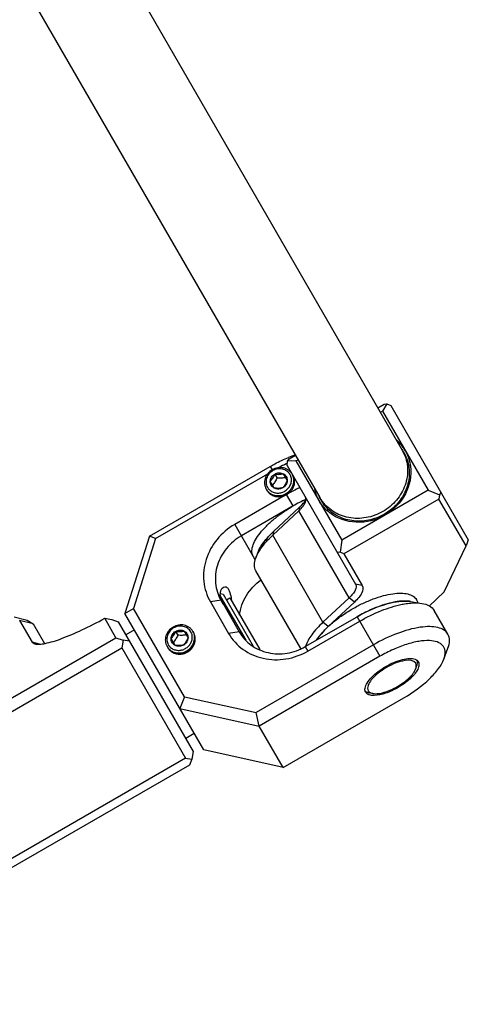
# Model space of a CAD drawing. Header units: millimetres. Extents: x 0 to 12710, y 0 to 5940.
# Tile 29 of 241: x 1767 to 1812, y 404 to 503. Entities that reach past the tile are written whole.
import ezdxf

# ---------------------------------------------------------------- set-up
doc = ezdxf.new("R2010")
doc.units = ezdxf.units.MM
doc.header["$LTSCALE"] = 231.275
for name, color, linetype in [('2ND_ARM_V2_PITCH_ABL559', 7, 'CONTINUOUS'), ('A2200202_ABL592', 7, 'CONTINUOUS'), ('A2300201_ABL590', 7, 'CONTINUOUS'), ('CSHCS-BR-M4-10_203_PBL727', 7, 'CONTINUOUS'), ('FWSRM-D10-V4-E2-T2_5_PBL603', 7, 'CONTINUOUS'), ('M2200201_PBL593', 7, 'CONTINUOUS'), ('M2300101_PBL589', 7, 'CONTINUOUS'), ('M2300201_PBL591', 7, 'CONTINUOUS'), ('M2300301_PBL731', 7, 'CONTINUOUS'), ('M2300602_PBL598', 7, 'CONTINUOUS'), ('SSHH-ST-M3-5_203_PBL587', 7, 'CONTINUOUS'), ('SSHH-ST-M3-5_203_PBL588', 7, 'CONTINUOUS'), ('WFM_0608_06_2_PBL730', 7, 'CONTINUOUS'), ('WFM_0608_06_2_PBL733', 7, 'CONTINUOUS'), ('WFM_0608_06_2_PBL743', 7, 'CONTINUOUS'), ('아래쪽_19_VBL544', 7, 'CONTINUOUS')]:
    doc.layers.add(name, color=color, linetype=linetype)

# ---------------------------------------------------------------- blocks, each defined once
blk = doc.blocks.new('SSHH-ST-M3-5_203_PBL587', base_point=(1782.602, 440.621))
at = {"layer": 'SSHH-ST-M3-5_203_PBL587', "color": 7}
for p, q in [((1783.013, 441.409), (1783.41, 440.722)), ((1782.111, 439.972), (1781.714, 440.659)), ((1782.165, 441.378), (1782.392, 440.985)), ((1783.24, 441.016), (1783.236, 441.016)), ((1783.24, 441.016), (1783.236, 441.016)), ((1783.901, 441.371), (1783.971, 441.25)), ((1781.303, 439.871), (1781.373, 439.75)), ((1781.943, 440.269), (1781.941, 440.266)), ((1781.943, 440.269), (1781.941, 440.266))]:
    blk.add_line(p, q, dxfattribs=at)
for centre, radius, start, end in [((1782.674, 440.496), 1.416, 119.89715, 120.12786), ((1782.738, 440.792), 1.097, 20.15568, 29.98377), ((1782.735, 440.791), 1.1, 18.05985, 20.15279), ((1782.714, 440.785), 1.121, 6.07398, 18.01419), ((1782.386, 440.589), 1.097, 210.0159, 219.78094), ((1782.388, 440.591), 1.1, 219.78387, 221.93842), ((1782.403, 440.606), 1.121, 221.984, 233.9201)]:
    blk.add_arc(centre, radius, start, end, dxfattribs=at)
for points, knots in [([(1781.915, 441.812), (1781.746, 441.714), (1781.445, 441.46), (1781.209, 441.031), (1781.131, 440.661), (1781.129, 440.384), (1781.184, 440.115), (1781.258, 439.949), (1781.303, 439.871)], [0, 0, 0, 0, 0.259291, 0.512871, 0.637139, 0.75941, 0.880125, 1, 1, 1, 1]), ([(1781.963, 441.721), (1781.818, 441.636), (1781.557, 441.416), (1781.354, 441.044), (1781.287, 440.724), (1781.286, 440.484), (1781.333, 440.252), (1781.397, 440.108), (1781.436, 440.04)], [0, 0, 0, 0, 0.259293, 0.512862, 0.637126, 0.759396, 0.880116, 1, 1, 1, 1]), ([(1783.901, 441.371), (1783.856, 441.449), (1783.749, 441.596), (1783.544, 441.778), (1783.303, 441.915), (1782.944, 442.032), (1782.454, 442.043), (1782.083, 441.909), (1781.915, 441.812)], [0, 0, 0, 0, 0.119875, 0.24059, 0.362861, 0.487129, 0.740709, 1, 1, 1, 1]), ([(1783.688, 441.34), (1783.649, 441.408), (1783.556, 441.535), (1783.379, 441.693), (1783.17, 441.812), (1782.86, 441.913), (1782.436, 441.923), (1782.114, 441.807), (1781.968, 441.723)], [0, 0, 0, 0, 0.11988, 0.240598, 0.362869, 0.487134, 0.740708, 1, 1, 1, 1]), ([(1782.165, 441.378), (1782.23, 441.415), (1782.369, 441.475), (1782.592, 441.511), (1782.812, 441.492), (1782.95, 441.442), (1783.013, 441.409)], [0, 0, 0, 0, 0.255737, 0.508789, 0.75715, 1, 1, 1, 1]), ([(1782.165, 441.378), (1782.313, 441.359), (1782.598, 441.337), (1782.882, 441.378), (1783.013, 441.409)], [0, 0, 0, 0, 0.52532, 1, 1, 1, 1]), ([(1783.013, 441.409), (1783.075, 441.376), (1783.19, 441.294), (1783.277, 441.183), (1783.312, 441.123)], [0, 0, 0, 0, 0.503034, 1, 1, 1, 1]), ([(1781.812, 440.257), (1781.777, 440.317), (1781.725, 440.448), (1781.711, 440.589), (1781.714, 440.659)], [0, 0, 0, 0, 0.496966, 1, 1, 1, 1]), ([(1781.714, 440.659), (1781.717, 440.73), (1781.742, 440.875), (1781.836, 441.075), (1781.979, 441.249), (1782.1, 441.34), (1782.165, 441.378)], [0, 0, 0, 0, 0.24285, 0.491211, 0.744263, 1, 1, 1, 1]), ([(1781.714, 440.659), (1781.758, 440.706), (1781.847, 440.807), (1782.011, 441.04), (1782.107, 441.24), (1782.165, 441.378)], [0, 0, 0, 0, 0.22537, 0.474954, 1, 1, 1, 1]), ([(1781.743, 439.7), (1781.84, 439.629), (1782.061, 439.517), (1782.43, 439.453), (1782.809, 439.497), (1783.166, 439.643), (1783.472, 439.88), (1783.699, 440.186), (1783.829, 440.537), (1783.842, 440.785), (1783.829, 440.904)], [0, 0, 0, 0, 0.120827, 0.244749, 0.37153, 0.500001, 0.628473, 0.755252, 0.879173, 1, 1, 1, 1]), ([(1782.392, 440.985), (1782.327, 440.855), (1782.193, 440.607), (1782.028, 440.377), (1781.943, 440.269)], [0, 0, 0, 0, 0.514578, 1, 1, 1, 1]), ([(1783.236, 441.016), (1783.101, 440.996), (1782.819, 440.968), (1782.537, 440.976), (1782.392, 440.985)], [0, 0, 0, 0, 0.485424, 1, 1, 1, 1]), ([(1783.41, 440.722), (1783.352, 440.584), (1783.229, 440.326), (1783.051, 440.101), (1782.959, 440.003)], [0, 0, 0, 0, 0.52532, 1, 1, 1, 1]), ([(1783.41, 440.722), (1783.407, 440.65), (1783.381, 440.506), (1783.288, 440.305), (1783.145, 440.131), (1783.024, 440.041), (1782.959, 440.003)], [0, 0, 0, 0, 0.24285, 0.491211, 0.744263, 1, 1, 1, 1]), ([(1783.289, 439.43), (1783.458, 439.528), (1783.759, 439.782), (1783.995, 440.211), (1784.073, 440.581), (1784.075, 440.858), (1784.02, 441.127), (1783.946, 441.293), (1783.901, 441.371)], [0, 0, 0, 0, 0.259291, 0.512871, 0.637139, 0.75941, 0.880125, 1, 1, 1, 1]), ([(1783.312, 441.123), (1783.347, 441.063), (1783.399, 440.932), (1783.413, 440.792), (1783.41, 440.722)], [0, 0, 0, 0, 0.496966, 1, 1, 1, 1]), ([(1781.303, 439.871), (1781.348, 439.793), (1781.455, 439.646), (1781.66, 439.464), (1781.901, 439.327), (1782.26, 439.21), (1782.75, 439.199), (1783.121, 439.333), (1783.289, 439.43)], [0, 0, 0, 0, 0.119875, 0.24059, 0.362861, 0.487129, 0.740709, 1, 1, 1, 1]), ([(1782.111, 439.972), (1782.049, 440.004), (1781.934, 440.086), (1781.847, 440.197), (1781.812, 440.257)], [0, 0, 0, 0, 0.503034, 1, 1, 1, 1]), ([(1782.959, 440.003), (1782.896, 439.988), (1782.764, 439.962), (1782.48, 439.936), (1782.259, 439.953), (1782.111, 439.972)], [0, 0, 0, 0, 0.22537, 0.474954, 1, 1, 1, 1]), ([(1782.959, 440.003), (1782.894, 439.965), (1782.754, 439.906), (1782.532, 439.869), (1782.312, 439.888), (1782.174, 439.938), (1782.111, 439.972)], [0, 0, 0, 0, 0.255737, 0.508789, 0.75715, 1, 1, 1, 1])]:
    blk.add_open_spline(points, degree=3, knots=knots, dxfattribs=at)
blk = doc.blocks.new('SSHH-ST-M3-5_203_PBL588', base_point=(1792.548, 456.394))
at = {"layer": 'SSHH-ST-M3-5_203_PBL588', "color": 7}
for p, q in [((1792.057, 455.745), (1791.66, 456.432)), ((1792.111, 457.151), (1792.338, 456.758)), ((1792.959, 457.182), (1793.356, 456.495)), ((1793.186, 456.79), (1793.182, 456.789)), ((1793.186, 456.79), (1793.182, 456.789)), ((1791.249, 455.644), (1791.309, 455.54)), ((1791.889, 456.043), (1791.887, 456.04)), ((1791.889, 456.042), (1791.887, 456.04))]:
    blk.add_line(p, q, dxfattribs=at)
for centre, radius, start, end in [((1792.62, 456.269), 1.416, 119.95341, 120.12787), ((1792.684, 456.565), 1.097, 20.15568, 29.98377), ((1792.679, 456.564), 1.102, 16.8019, 20.15116), ((1792.669, 456.561), 1.112, 12.16669, 16.79909), ((1792.332, 456.362), 1.097, 210.0159, 219.78094), ((1792.333, 456.363), 1.099, 219.78312, 220.93289), ((1792.35, 456.379), 1.121, 220.99178, 234.95488)]:
    blk.add_arc(centre, radius, start, end, dxfattribs=at)
for points, knots in [([(1791.861, 457.585), (1791.692, 457.487), (1791.391, 457.233), (1791.155, 456.804), (1791.077, 456.434), (1791.075, 456.157), (1791.13, 455.888), (1791.204, 455.722), (1791.249, 455.644)], [0, 0, 0, 0, 0.259291, 0.512871, 0.637139, 0.75941, 0.880125, 1, 1, 1, 1]), ([(1791.909, 457.494), (1791.764, 457.409), (1791.503, 457.189), (1791.3, 456.817), (1791.233, 456.497), (1791.232, 456.257), (1791.279, 456.025), (1791.343, 455.881), (1791.382, 455.813)], [0, 0, 0, 0, 0.259293, 0.512862, 0.637126, 0.759396, 0.880116, 1, 1, 1, 1]), ([(1793.847, 457.144), (1793.802, 457.222), (1793.695, 457.369), (1793.49, 457.551), (1793.249, 457.688), (1792.89, 457.805), (1792.4, 457.816), (1792.029, 457.682), (1791.861, 457.585)], [0, 0, 0, 0, 0.119875, 0.24059, 0.362861, 0.487129, 0.740709, 1, 1, 1, 1]), ([(1793.634, 457.113), (1793.595, 457.181), (1793.502, 457.308), (1793.324, 457.466), (1793.115, 457.585), (1792.805, 457.686), (1792.38, 457.696), (1792.059, 457.58), (1791.913, 457.496)], [0, 0, 0, 0, 0.119877, 0.240593, 0.362863, 0.487131, 0.740709, 1, 1, 1, 1]), ([(1792.111, 457.151), (1792.176, 457.188), (1792.315, 457.248), (1792.537, 457.284), (1792.758, 457.265), (1792.896, 457.215), (1792.959, 457.182)], [0, 0, 0, 0, 0.255737, 0.508789, 0.75715, 1, 1, 1, 1]), ([(1791.758, 456.03), (1791.723, 456.09), (1791.671, 456.221), (1791.657, 456.362), (1791.66, 456.432)], [0, 0, 0, 0, 0.496966, 1, 1, 1, 1]), ([(1791.66, 456.432), (1791.663, 456.503), (1791.688, 456.648), (1791.782, 456.848), (1791.925, 457.022), (1792.046, 457.113), (1792.111, 457.151)], [0, 0, 0, 0, 0.24285, 0.491211, 0.744263, 1, 1, 1, 1]), ([(1791.66, 456.432), (1791.704, 456.479), (1791.793, 456.58), (1791.957, 456.813), (1792.053, 457.013), (1792.111, 457.151)], [0, 0, 0, 0, 0.22537, 0.474954, 1, 1, 1, 1]), ([(1791.706, 455.461), (1791.808, 455.389), (1792.039, 455.278), (1792.424, 455.225), (1792.815, 455.286), (1793.178, 455.455), (1793.479, 455.717), (1793.691, 456.049), (1793.794, 456.42), (1793.782, 456.674), (1793.756, 456.795)], [0, 0, 0, 0, 0.121235, 0.245698, 0.373014, 0.501822, 0.630269, 0.756619, 0.879838, 1, 1, 1, 1]), ([(1792.338, 456.758), (1792.273, 456.628), (1792.139, 456.38), (1791.974, 456.15), (1791.889, 456.042)], [0, 0, 0, 0, 0.514578, 1, 1, 1, 1]), ([(1792.111, 457.151), (1792.259, 457.132), (1792.544, 457.11), (1792.828, 457.151), (1792.959, 457.182)], [0, 0, 0, 0, 0.52532, 1, 1, 1, 1]), ([(1793.182, 456.789), (1793.046, 456.769), (1792.765, 456.741), (1792.483, 456.749), (1792.338, 456.758)], [0, 0, 0, 0, 0.485424, 1, 1, 1, 1]), ([(1793.356, 456.495), (1793.298, 456.357), (1793.175, 456.099), (1792.997, 455.874), (1792.905, 455.776)], [0, 0, 0, 0, 0.52532, 1, 1, 1, 1]), ([(1793.356, 456.495), (1793.353, 456.423), (1793.327, 456.279), (1793.234, 456.078), (1793.091, 455.904), (1792.97, 455.814), (1792.905, 455.776)], [0, 0, 0, 0, 0.24285, 0.491211, 0.744263, 1, 1, 1, 1]), ([(1792.959, 457.182), (1793.021, 457.149), (1793.136, 457.067), (1793.223, 456.956), (1793.258, 456.896)], [0, 0, 0, 0, 0.503034, 1, 1, 1, 1]), ([(1793.235, 455.203), (1793.404, 455.301), (1793.705, 455.555), (1793.941, 455.984), (1794.019, 456.354), (1794.021, 456.631), (1793.966, 456.9), (1793.892, 457.066), (1793.847, 457.144)], [0, 0, 0, 0, 0.259291, 0.512871, 0.637139, 0.75941, 0.880125, 1, 1, 1, 1]), ([(1793.258, 456.896), (1793.293, 456.836), (1793.345, 456.705), (1793.359, 456.565), (1793.356, 456.495)], [0, 0, 0, 0, 0.496966, 1, 1, 1, 1]), ([(1791.249, 455.644), (1791.294, 455.566), (1791.401, 455.419), (1791.606, 455.237), (1791.847, 455.1), (1792.206, 454.983), (1792.696, 454.972), (1793.067, 455.106), (1793.235, 455.203)], [0, 0, 0, 0, 0.119875, 0.24059, 0.362861, 0.487129, 0.740709, 1, 1, 1, 1]), ([(1792.057, 455.745), (1791.995, 455.777), (1791.88, 455.859), (1791.793, 455.97), (1791.758, 456.03)], [0, 0, 0, 0, 0.503034, 1, 1, 1, 1]), ([(1792.905, 455.776), (1792.842, 455.761), (1792.71, 455.735), (1792.426, 455.709), (1792.205, 455.726), (1792.057, 455.745)], [0, 0, 0, 0, 0.22537, 0.474954, 1, 1, 1, 1]), ([(1792.905, 455.776), (1792.84, 455.738), (1792.7, 455.679), (1792.478, 455.642), (1792.258, 455.661), (1792.12, 455.711), (1792.057, 455.745)], [0, 0, 0, 0, 0.255737, 0.508789, 0.75715, 1, 1, 1, 1])]:
    blk.add_open_spline(points, degree=3, knots=knots, dxfattribs=at)
blk = doc.blocks.new('M2300101_PBL589', base_point=(1793.358, 443.397))
at = {"layer": 'M2300101_PBL589', "color": 7}
for p, q in [((1779.538, 450.928), (1791.662, 457.928)), ((1780.155, 450.688), (1791.397, 457.178)), ((1793.295, 455.1), (1788.099, 452.1)), ((1793.954, 453.959), (1788.757, 450.959)), ((1779.538, 450.928), (1777.091, 443.166)), ((1780.155, 450.688), (1777.947, 443.683)), ((1780.155, 450.688), (1779.538, 450.928)), ((1786.719, 444.491), (1788.552, 441.316)), ((1805.721, 444.375), (1806.871, 444.182)), ((1777.091, 443.166), (1777.947, 443.683)), ((1783.067, 434.816), (1777.947, 443.683)), ((1785.653, 444.337), (1787.486, 441.162)), ((1809.464, 441.094), (1808.09, 443.475)), ((1784.99, 429.484), (1777.091, 443.166)), ((1795.173, 439.847), (1800.369, 442.847)), ((1795.431, 439.4), (1800.627, 442.4)), ((1802.002, 440.019), (1790.237, 433.226)), ((1809.059, 438.592), (1809.468, 439.685)), ((1802.66, 438.879), (1790.536, 431.879)), ((1783.067, 434.816), (1782.59, 433.641)), ((1783.067, 434.816), (1790.237, 433.226)), ((1792.936, 427.722), (1805.06, 434.722)), ((1782.59, 433.641), (1790.536, 431.879)), ((1790.536, 431.879), (1790.237, 433.226)), ((1792.936, 427.722), (1790.536, 431.879)), ((1792.936, 427.722), (1784.99, 429.484))]:
    blk.add_line(p, q, dxfattribs=at)
at = {"layer": 'M2300101_PBL589', "color": 2}
for p, q in [((1791.662, 457.928), (1791.862, 457.581)), ((1793.954, 453.959), (1793.295, 455.1)), ((1788.099, 452.1), (1789.957, 448.881)), ((1786.719, 444.491), (1785.653, 444.337)), ((1800.369, 442.847), (1802.66, 438.879)), ((1788.552, 441.316), (1787.486, 441.162)), ((1795.173, 439.847), (1795.431, 439.4))]:
    blk.add_line(p, q, dxfattribs=at)
at = {"layer": 'M2300101_PBL589', "color": 7}
for centre, radius, start, end in [((1800.18, 443.314), 16.396, 114.55999, 114.93831), ((1797.984, 447.62), 12.067, 108.3907, 111.81622), ((1800.44, 442.763), 17.006, 114.95008, 117.73109), ((1801.939, 440.133), 17.283, 115.78807, 120.00858), ((1801.675, 440.673), 16.682, 114.96858, 115.77947), ((1801.33, 441.192), 14.745, 115.0862, 120.01716), ((1801.026, 441.83), 14.039, 114.36725, 115.068), ((1788.743, 445.211), 2.108, 197.108, 199.31835)]:
    blk.add_arc(centre, radius, start, end, dxfattribs=at)
for points, knots in [([(1791.662, 457.928), (1791.812, 458.014), (1792.408, 458.345), (1793.027, 458.635), (1793.499, 458.824)], [0, 0, 0, 0, 0.253664, 1, 1, 1, 1]), ([(1788.099, 452.1), (1787.425, 451.711), (1786.219, 450.693), (1785.097, 448.654), (1784.837, 446.394), (1785.294, 444.959), (1785.653, 444.337)], [0, 0, 0, 0, 0.25999, 0.514217, 0.760121, 1, 1, 1, 1]), ([(1788.757, 450.959), (1788.196, 450.635), (1787.191, 449.787), (1786.256, 448.088), (1786.039, 446.205), (1786.419, 445.009), (1786.719, 444.491)], [0, 0, 0, 0, 0.25999, 0.514217, 0.760121, 1, 1, 1, 1]), ([(1788.581, 443.007), (1788.661, 443.695), (1789.15, 445.067), (1790.15, 446.117), (1790.733, 446.53)], [0, 0, 0, 0, 0.492174, 1, 1, 1, 1]), ([(1786.728, 444.591), (1786.685, 444.729), (1786.598, 445.133), (1786.715, 445.663), (1786.96, 445.804)], [0, 0, 0, 0, 0.338305, 1, 1, 1, 1]), ([(1786.96, 445.804), (1787.036, 445.848), (1787.271, 445.873), (1787.412, 445.691), (1787.469, 445.592)], [0, 0, 0, 0, 0.435168, 1, 1, 1, 1]), ([(1787.469, 445.592), (1787.497, 445.542), (1787.618, 445.283), (1787.679, 445.001), (1787.723, 444.777)], [0, 0, 0, 0, 0.201381, 1, 1, 1, 1]), ([(1786.948, 444.094), (1786.927, 444.129), (1786.853, 444.264), (1786.791, 444.407), (1786.753, 444.514)], [0, 0, 0, 0, 0.263923, 1, 1, 1, 1]), ([(1800.369, 442.847), (1801.114, 443.278), (1802.554, 443.956), (1804.111, 444.358), (1804.834, 444.407)], [0, 0, 0, 0, 0.542827, 1, 1, 1, 1]), ([(1804.834, 444.407), (1804.914, 444.412), (1805.21, 444.426), (1805.508, 444.411), (1805.721, 444.375)], [0, 0, 0, 0, 0.270814, 1, 1, 1, 1]), ([(1800.627, 442.4), (1801.325, 442.803), (1802.702, 443.478), (1804.168, 443.946), (1804.878, 444.088)], [0, 0, 0, 0, 0.526649, 1, 1, 1, 1]), ([(1804.878, 444.088), (1804.953, 444.103), (1805.245, 444.157), (1805.539, 444.196), (1805.757, 444.214)], [0, 0, 0, 0, 0.261307, 1, 1, 1, 1]), ([(1805.757, 444.214), (1805.857, 444.222), (1806.229, 444.243), (1806.604, 444.227), (1806.871, 444.182)], [0, 0, 0, 0, 0.272057, 1, 1, 1, 1]), ([(1806.871, 444.182), (1807.131, 444.139), (1807.606, 444.005), (1807.981, 443.663), (1808.09, 443.475)], [0, 0, 0, 0, 0.548934, 1, 1, 1, 1]), ([(1809.464, 441.094), (1809.371, 441.256), (1809.069, 441.556), (1808.425, 441.799), (1807.611, 441.879), (1806.235, 441.764), (1804.297, 441.198), (1802.778, 440.467), (1802.002, 440.019)], [0, 0, 0, 0, 0.070007, 0.152041, 0.252576, 0.373085, 0.665578, 1, 1, 1, 1]), ([(1787.486, 441.162), (1787.845, 440.541), (1788.86, 439.428), (1790.946, 438.523), (1793.273, 438.475), (1794.757, 439.011), (1795.431, 439.4)], [0, 0, 0, 0, 0.239879, 0.485783, 0.74001, 1, 1, 1, 1]), ([(1788.552, 441.316), (1788.851, 440.798), (1789.697, 439.87), (1791.435, 439.117), (1793.374, 439.077), (1794.612, 439.523), (1795.173, 439.847)], [0, 0, 0, 0, 0.239879, 0.485783, 0.74001, 1, 1, 1, 1]), ([(1809.059, 438.592), (1809.147, 438.826), (1809.231, 439.188), (1809.148, 439.643), (1808.805, 440.265), (1807.729, 440.513), (1806.498, 440.39), (1805.268, 440.083), (1803.964, 439.575), (1803.094, 439.129), (1802.66, 438.879)], [0, 0, 0, 0, 0.092649, 0.131858, 0.169318, 0.349679, 0.481438, 0.638557, 0.814369, 1, 1, 1, 1]), ([(1809.468, 439.685), (1809.56, 439.932), (1809.681, 440.41), (1809.573, 440.906), (1809.464, 441.094)], [0, 0, 0, 0, 0.548934, 1, 1, 1, 1]), ([(1803.25, 437.857), (1803.772, 438.158), (1804.56, 438.508), (1805.576, 438.681), (1806.013, 438.643), (1806.184, 438.577)], [0, 0, 0, 0, 0.585942, 0.821488, 1, 1, 1, 1]), ([(1805.06, 434.722), (1805.986, 435.256), (1807.239, 436.153), (1808.507, 437.547), (1808.933, 438.253), (1809.059, 438.592)], [0, 0, 0, 0, 0.568143, 0.807555, 1, 1, 1, 1]), ([(1801.16, 435.676), (1801.189, 435.858), (1801.374, 436.255), (1802.032, 437.049), (1802.729, 437.555), (1803.25, 437.857)], [0, 0, 0, 0, 0.178512, 0.414058, 1, 1, 1, 1]), ([(1806.438, 437.561), (1806.261, 437.205), (1805.641, 436.519), (1804.906, 435.995), (1804.47, 435.744)], [0, 0, 0, 0, 0.441622, 1, 1, 1, 1]), ([(1806.553, 437.883), (1806.548, 437.857), (1806.52, 437.746), (1806.477, 437.64), (1806.438, 437.561)], [0, 0, 0, 0, 0.231131, 1, 1, 1, 1]), ([(1806.502, 438.325), (1806.545, 438.251), (1806.575, 438.132), (1806.571, 438.015), (1806.568, 437.984)], [0, 0, 0, 0, 0.730095, 1, 1, 1, 1]), ([(1804.47, 435.744), (1804.069, 435.512), (1803.3, 435.154), (1802.463, 434.953), (1802.082, 434.945)], [0, 0, 0, 0, 0.548717, 1, 1, 1, 1]), ([(1801.482, 435.047), (1801.453, 435.06), (1801.35, 435.115), (1801.262, 435.201), (1801.219, 435.275)], [0, 0, 0, 0, 0.269905, 1, 1, 1, 1]), ([(1801.913, 434.949), (1801.882, 434.951), (1801.769, 434.961), (1801.656, 434.983), (1801.577, 435.009)], [0, 0, 0, 0, 0.269756, 1, 1, 1, 1])]:
    blk.add_open_spline(points, degree=3, knots=knots, dxfattribs=at)
at = {"layer": 'M2300101_PBL589', "color": 134}
for points, knots in [([(1793.295, 455.1), (1793.395, 455.157), (1793.586, 455.292), (1793.837, 455.562), (1794.008, 455.861), (1794.102, 456.181), (1794.112, 456.506), (1794.044, 456.776), (1793.973, 456.924), (1793.948, 456.97)], [0, 0, 0, 0, 0.154436, 0.308873, 0.463309, 0.617745, 0.772182, 0.926618, 1, 1, 1, 1]), ([(1791.309, 455.54), (1791.322, 455.522), (1791.348, 455.486), (1791.381, 455.441), (1791.408, 455.405), (1791.424, 455.382), (1791.437, 455.364), (1791.447, 455.35), (1791.456, 455.339), (1791.461, 455.331), (1791.465, 455.327), (1791.467, 455.323), (1791.47, 455.32), (1791.474, 455.317), (1791.482, 455.31), (1791.492, 455.301), (1791.505, 455.289), (1791.522, 455.274), (1791.543, 455.256), (1791.568, 455.233), (1791.593, 455.211), (1791.614, 455.192), (1791.631, 455.177), (1791.644, 455.166), (1791.654, 455.156), (1791.661, 455.15), (1791.666, 455.146), (1791.669, 455.143), (1791.673, 455.141), (1791.677, 455.138), (1791.686, 455.133), (1791.699, 455.126), (1791.713, 455.117), (1791.733, 455.106), (1791.758, 455.092), (1791.788, 455.075), (1791.817, 455.058), (1791.842, 455.044), (1791.862, 455.032), (1791.877, 455.024), (1791.889, 455.017), (1791.898, 455.012), (1791.903, 455.009), (1791.906, 455.006), (1791.911, 455.005), (1791.916, 455.003), (1791.926, 455), (1791.94, 454.996), (1791.957, 454.99), (1791.979, 454.983), (1792.007, 454.973), (1792.041, 454.962), (1792.075, 454.951), (1792.103, 454.942), (1792.125, 454.935), (1792.142, 454.929), (1792.156, 454.924), (1792.166, 454.921), (1792.171, 454.919), (1792.175, 454.918), (1792.18, 454.917), (1792.186, 454.917), (1792.196, 454.915), (1792.211, 454.914), (1792.228, 454.912), (1792.252, 454.909), (1792.281, 454.905), (1792.316, 454.901), (1792.351, 454.896), (1792.38, 454.893), (1792.404, 454.89), (1792.421, 454.888), (1792.436, 454.886), (1792.446, 454.885), (1792.452, 454.884), (1792.456, 454.883), (1792.461, 454.884), (1792.467, 454.884), (1792.477, 454.885), (1792.492, 454.886), (1792.51, 454.887), (1792.534, 454.889), (1792.564, 454.891), (1792.6, 454.893), (1792.636, 454.896), (1792.666, 454.898), (1792.69, 454.899), (1792.707, 454.9), (1792.722, 454.901), (1792.733, 454.902), (1792.739, 454.903), (1792.743, 454.903), (1792.748, 454.904), (1792.754, 454.905), (1792.764, 454.908), (1792.779, 454.912), (1792.796, 454.916), (1792.82, 454.922), (1792.849, 454.93), (1792.884, 454.939), (1792.919, 454.948), (1792.949, 454.955), (1792.972, 454.961), (1792.99, 454.966), (1793.004, 454.97), (1793.015, 454.972), (1793.021, 454.974), (1793.025, 454.975), (1793.029, 454.977), (1793.035, 454.979), (1793.045, 454.984), (1793.059, 454.99), (1793.076, 454.998), (1793.098, 455.009), (1793.126, 455.022), (1793.171, 455.042), (1793.228, 455.068), (1793.273, 455.089), (1793.295, 455.1)], [0, 0, 0, 0, 0.03125, 0.0625, 0.078125, 0.09375, 0.101562, 0.109375, 0.117188, 0.121094, 0.123047, 0.125, 0.126953, 0.128906, 0.132812, 0.140625, 0.148438, 0.15625, 0.171875, 0.1875, 0.203125, 0.21875, 0.226562, 0.234375, 0.242188, 0.246094, 0.248047, 0.25, 0.251953, 0.253906, 0.257812, 0.265625, 0.273438, 0.28125, 0.296875, 0.3125, 0.328125, 0.34375, 0.351562, 0.359375, 0.367188, 0.371094, 0.373047, 0.375, 0.376953, 0.378906, 0.382812, 0.390625, 0.398438, 0.40625, 0.421875, 0.4375, 0.453125, 0.46875, 0.476562, 0.484375, 0.492188, 0.496094, 0.498047, 0.5, 0.501953, 0.503906, 0.507812, 0.515625, 0.523438, 0.53125, 0.546875, 0.5625, 0.578125, 0.59375, 0.601562, 0.609375, 0.617188, 0.621094, 0.623047, 0.625, 0.626953, 0.628906, 0.632812, 0.640625, 0.648438, 0.65625, 0.671875, 0.6875, 0.703125, 0.71875, 0.726562, 0.734375, 0.742188, 0.746094, 0.748047, 0.75, 0.751953, 0.753906, 0.757812, 0.765625, 0.773438, 0.78125, 0.796875, 0.8125, 0.828125, 0.84375, 0.851562, 0.859375, 0.867188, 0.871094, 0.873047, 0.875, 0.876953, 0.878906, 0.882812, 0.890625, 0.898438, 0.90625, 0.921875, 0.9375, 0.96875, 1, 1, 1, 1]), ([(1783.359, 439.309), (1783.379, 439.323), (1783.419, 439.351), (1783.469, 439.386), (1783.509, 439.414), (1783.534, 439.432), (1783.554, 439.446), (1783.569, 439.456), (1783.581, 439.465), (1783.59, 439.471), (1783.595, 439.475), (1783.599, 439.477), (1783.602, 439.481), (1783.606, 439.485), (1783.613, 439.493), (1783.624, 439.503), (1783.637, 439.516), (1783.654, 439.534), (1783.675, 439.555), (1783.701, 439.581), (1783.726, 439.607), (1783.747, 439.629), (1783.764, 439.646), (1783.777, 439.659), (1783.788, 439.67), (1783.795, 439.677), (1783.799, 439.682), (1783.803, 439.685), (1783.805, 439.689), (1783.808, 439.693), (1783.814, 439.702), (1783.823, 439.715), (1783.833, 439.729), (1783.846, 439.749), (1783.863, 439.774), (1783.883, 439.804), (1783.903, 439.834), (1783.92, 439.859), (1783.933, 439.878), (1783.943, 439.893), (1783.952, 439.906), (1783.958, 439.914), (1783.961, 439.919), (1783.964, 439.923), (1783.965, 439.927), (1783.968, 439.933), (1783.972, 439.942), (1783.978, 439.956), (1783.985, 439.973), (1783.994, 439.995), (1784.006, 440.023), (1784.02, 440.056), (1784.034, 440.089), (1784.046, 440.116), (1784.055, 440.139), (1784.062, 440.155), (1784.068, 440.169), (1784.072, 440.179), (1784.075, 440.184), (1784.077, 440.188), (1784.077, 440.192), (1784.079, 440.198), (1784.081, 440.208), (1784.084, 440.222), (1784.087, 440.239), (1784.092, 440.262), (1784.098, 440.29), (1784.105, 440.324), (1784.112, 440.359), (1784.118, 440.387), (1784.123, 440.41), (1784.127, 440.427), (1784.13, 440.441), (1784.132, 440.451), (1784.133, 440.456), (1784.134, 440.461), (1784.134, 440.465), (1784.134, 440.471), (1784.134, 440.481), (1784.134, 440.495), (1784.134, 440.512), (1784.134, 440.535), (1784.134, 440.563), (1784.135, 440.598), (1784.135, 440.632), (1784.135, 440.66), (1784.135, 440.683), (1784.135, 440.7), (1784.135, 440.715), (1784.135, 440.725), (1784.135, 440.73), (1784.136, 440.735), (1784.134, 440.739), (1784.133, 440.744), (1784.131, 440.754), (1784.129, 440.768), (1784.125, 440.784), (1784.121, 440.806), (1784.115, 440.834), (1784.108, 440.867), (1784.102, 440.9), (1784.096, 440.928), (1784.091, 440.95), (1784.088, 440.967), (1784.085, 440.98), (1784.083, 440.99), (1784.082, 440.995), (1784.081, 441), (1784.079, 441.004), (1784.077, 441.009), (1784.073, 441.018), (1784.067, 441.031), (1784.061, 441.047), (1784.051, 441.067), (1784.04, 441.093), (1784.022, 441.135), (1783.999, 441.187), (1783.98, 441.229), (1783.971, 441.25)], [0, 0, 0, 0, 0.03125, 0.0625, 0.078125, 0.09375, 0.101562, 0.109375, 0.117188, 0.121094, 0.123047, 0.125, 0.126953, 0.128906, 0.132812, 0.140625, 0.148438, 0.15625, 0.171875, 0.1875, 0.203125, 0.21875, 0.226562, 0.234375, 0.242188, 0.246094, 0.248047, 0.25, 0.251953, 0.253906, 0.257812, 0.265625, 0.273438, 0.28125, 0.296875, 0.3125, 0.328125, 0.34375, 0.351562, 0.359375, 0.367188, 0.371094, 0.373047, 0.375, 0.376953, 0.378906, 0.382812, 0.390625, 0.398438, 0.40625, 0.421875, 0.4375, 0.453125, 0.46875, 0.476562, 0.484375, 0.492188, 0.496094, 0.498047, 0.5, 0.501953, 0.503906, 0.507812, 0.515625, 0.523438, 0.53125, 0.546875, 0.5625, 0.578125, 0.59375, 0.601562, 0.609375, 0.617188, 0.621094, 0.623047, 0.625, 0.626953, 0.628906, 0.632812, 0.640625, 0.648438, 0.65625, 0.671875, 0.6875, 0.703125, 0.71875, 0.726562, 0.734375, 0.742188, 0.746094, 0.748047, 0.75, 0.751953, 0.753906, 0.757812, 0.765625, 0.773438, 0.78125, 0.796875, 0.8125, 0.828125, 0.84375, 0.851562, 0.859375, 0.867188, 0.871094, 0.873047, 0.875, 0.876953, 0.878906, 0.882812, 0.890625, 0.898438, 0.90625, 0.921875, 0.9375, 0.96875, 1, 1, 1, 1]), ([(1781.373, 439.75), (1781.386, 439.732), (1781.412, 439.696), (1781.445, 439.65), (1781.472, 439.614), (1781.488, 439.592), (1781.502, 439.573), (1781.511, 439.56), (1781.52, 439.549), (1781.525, 439.541), (1781.529, 439.536), (1781.531, 439.533), (1781.534, 439.53), (1781.538, 439.526), (1781.546, 439.52), (1781.556, 439.51), (1781.569, 439.499), (1781.586, 439.484), (1781.607, 439.465), (1781.632, 439.443), (1781.657, 439.42), (1781.678, 439.401), (1781.695, 439.386), (1781.708, 439.375), (1781.718, 439.366), (1781.725, 439.359), (1781.73, 439.356), (1781.733, 439.352), (1781.737, 439.351), (1781.742, 439.348), (1781.75, 439.343), (1781.763, 439.336), (1781.777, 439.327), (1781.797, 439.316), (1781.822, 439.301), (1781.852, 439.284), (1781.881, 439.267), (1781.906, 439.253), (1781.926, 439.242), (1781.941, 439.233), (1781.953, 439.226), (1781.962, 439.221), (1781.967, 439.218), (1781.97, 439.216), (1781.975, 439.215), (1781.98, 439.213), (1781.99, 439.21), (1782.004, 439.205), (1782.021, 439.2), (1782.043, 439.192), (1782.071, 439.183), (1782.105, 439.172), (1782.139, 439.161), (1782.167, 439.152), (1782.189, 439.144), (1782.206, 439.139), (1782.22, 439.134), (1782.23, 439.131), (1782.235, 439.129), (1782.239, 439.127), (1782.244, 439.127), (1782.25, 439.126), (1782.26, 439.125), (1782.275, 439.123), (1782.292, 439.121), (1782.316, 439.118), (1782.345, 439.115), (1782.38, 439.11), (1782.415, 439.106), (1782.444, 439.102), (1782.468, 439.1), (1782.485, 439.097), (1782.5, 439.096), (1782.51, 439.094), (1782.516, 439.094), (1782.52, 439.093), (1782.525, 439.094), (1782.531, 439.094), (1782.541, 439.095), (1782.556, 439.096), (1782.574, 439.097), (1782.598, 439.098), (1782.628, 439.1), (1782.664, 439.103), (1782.7, 439.105), (1782.73, 439.107), (1782.754, 439.109), (1782.771, 439.11), (1782.786, 439.111), (1782.797, 439.112), (1782.803, 439.112), (1782.807, 439.112), (1782.812, 439.114), (1782.818, 439.115), (1782.828, 439.118), (1782.843, 439.121), (1782.86, 439.126), (1782.884, 439.132), (1782.913, 439.139), (1782.948, 439.148), (1782.983, 439.157), (1783.013, 439.165), (1783.036, 439.171), (1783.054, 439.175), (1783.068, 439.179), (1783.079, 439.182), (1783.085, 439.183), (1783.089, 439.184), (1783.093, 439.186), (1783.099, 439.189), (1783.109, 439.194), (1783.123, 439.2), (1783.14, 439.208), (1783.162, 439.218), (1783.19, 439.231), (1783.235, 439.252), (1783.292, 439.278), (1783.337, 439.299), (1783.359, 439.309)], [0, 0, 0, 0, 0.03125, 0.0625, 0.078125, 0.09375, 0.101562, 0.109375, 0.117188, 0.121094, 0.123047, 0.125, 0.126953, 0.128906, 0.132812, 0.140625, 0.148438, 0.15625, 0.171875, 0.1875, 0.203125, 0.21875, 0.226562, 0.234375, 0.242188, 0.246094, 0.248047, 0.25, 0.251953, 0.253906, 0.257812, 0.265625, 0.273438, 0.28125, 0.296875, 0.3125, 0.328125, 0.34375, 0.351562, 0.359375, 0.367188, 0.371094, 0.373047, 0.375, 0.376953, 0.378906, 0.382812, 0.390625, 0.398438, 0.40625, 0.421875, 0.4375, 0.453125, 0.46875, 0.476562, 0.484375, 0.492188, 0.496094, 0.498047, 0.5, 0.501953, 0.503906, 0.507812, 0.515625, 0.523438, 0.53125, 0.546875, 0.5625, 0.578125, 0.59375, 0.601562, 0.609375, 0.617188, 0.621094, 0.623047, 0.625, 0.626953, 0.628906, 0.632812, 0.640625, 0.648438, 0.65625, 0.671875, 0.6875, 0.703125, 0.71875, 0.726562, 0.734375, 0.742188, 0.746094, 0.748047, 0.75, 0.751953, 0.753906, 0.757812, 0.765625, 0.773438, 0.78125, 0.796875, 0.8125, 0.828125, 0.84375, 0.851562, 0.859375, 0.867188, 0.871094, 0.873047, 0.875, 0.876953, 0.878906, 0.882812, 0.890625, 0.898438, 0.90625, 0.921875, 0.9375, 0.96875, 1, 1, 1, 1])]:
    blk.add_open_spline(points, degree=3, knots=knots, dxfattribs=at)
at = {"layer": 'M2300101_PBL589', "color": 7}
for points in [[(1787.723, 444.777), (1787.744, 444.67), (1787.763, 444.563), (1787.781, 444.456)], [(1806.184, 438.577), (1806.235, 438.558), (1806.284, 438.533), (1806.33, 438.503)], [(1806.33, 438.503), (1806.358, 438.485), (1806.385, 438.464), (1806.409, 438.441)], [(1806.409, 438.441), (1806.445, 438.407), (1806.477, 438.368), (1806.502, 438.325)], [(1806.568, 437.984), (1806.565, 437.95), (1806.56, 437.916), (1806.553, 437.883)], [(1801.151, 435.513), (1801.148, 435.568), (1801.151, 435.623), (1801.16, 435.676)], [(1801.165, 435.413), (1801.157, 435.446), (1801.153, 435.48), (1801.151, 435.513)], [(1801.219, 435.275), (1801.194, 435.318), (1801.176, 435.365), (1801.165, 435.413)], [(1801.577, 435.009), (1801.544, 435.02), (1801.512, 435.032), (1801.482, 435.047)], [(1802.082, 434.945), (1802.026, 434.944), (1801.969, 434.945), (1801.913, 434.949)]]:
    blk.add_open_spline(points, degree=3, dxfattribs=at)
blk = doc.blocks.new('M2300602_PBL598', base_point=(1803.798, 436.8))
at = {"layer": 'M2300602_PBL598', "color": 7}
for p, q in [((1806.243, 437.622), (1806.366, 437.949)), ((1801.958, 435.147), (1801.613, 435.205))]:
    blk.add_line(p, q, dxfattribs=at)
for points, knots in [([(1806.242, 438.175), (1806.055, 438.498), (1805.155, 438.504), (1804.229, 438.217), (1803.615, 437.929), (1803.31, 437.753)], [0, 0, 0, 0, 0.361328, 0.659334, 1, 1, 1, 1]), ([(1803.31, 437.753), (1803.006, 437.577), (1802.449, 437.189), (1801.738, 436.531), (1801.292, 435.748), (1801.479, 435.425)], [0, 0, 0, 0, 0.340666, 0.638672, 1, 1, 1, 1]), ([(1801.958, 435.147), (1802.121, 435.12), (1802.499, 435.127), (1803.344, 435.311), (1804.435, 435.806), (1805.409, 436.503), (1805.99, 437.143), (1806.185, 437.466), (1806.243, 437.622)], [0, 0, 0, 0, 0.096207, 0.215915, 0.5, 0.784085, 0.903793, 1, 1, 1, 1]), ([(1806.243, 437.622), (1806.254, 437.651), (1806.29, 437.758), (1806.308, 437.873), (1806.304, 437.956)], [0, 0, 0, 0, 0.275292, 1, 1, 1, 1]), ([(1806.366, 437.949), (1806.378, 437.983), (1806.419, 438.106), (1806.439, 438.239), (1806.432, 438.332)], [0, 0, 0, 0, 0.276261, 1, 1, 1, 1]), ([(1801.248, 435.339), (1801.272, 435.323), (1801.385, 435.257), (1801.513, 435.222), (1801.613, 435.205)], [0, 0, 0, 0, 0.226946, 1, 1, 1, 1]), ([(1801.638, 435.262), (1801.66, 435.248), (1801.759, 435.192), (1801.871, 435.162), (1801.958, 435.147)], [0, 0, 0, 0, 0.227609, 1, 1, 1, 1])]:
    blk.add_open_spline(points, degree=3, knots=knots, dxfattribs=at)
for points in [[(1806.304, 437.956), (1806.3, 438.032), (1806.28, 438.109), (1806.242, 438.175)], [(1806.432, 438.332), (1806.43, 438.369), (1806.424, 438.405), (1806.415, 438.44)], [(1801.163, 435.408), (1801.189, 435.383), (1801.218, 435.36), (1801.248, 435.339)], [(1801.479, 435.425), (1801.517, 435.359), (1801.574, 435.303), (1801.638, 435.262)]]:
    blk.add_open_spline(points, degree=3, dxfattribs=at)
blk = doc.blocks.new('FWSRM-D10-V4-E2-T2_5_PBL603', base_point=(1788.303, 442.542))
at = {"layer": 'FWSRM-D10-V4-E2-T2_5_PBL603', "color": 7}
for p, q in [((1786.663, 445.177), (1786.943, 445.102)), ((1786.683, 444.852), (1789.204, 440.486)), ((1786.943, 445.102), (1789.942, 439.907))]:
    blk.add_line(p, q, dxfattribs=at)
blk = doc.blocks.new('CSHCS-BR-M4-10_203_PBL727', base_point=(1788.941, 442.141))
at = {"layer": 'CSHCS-BR-M4-10_203_PBL727', "color": 7}
for p, q in [((1787.268, 444.539), (1787.615, 444.739)), ((1787.615, 444.739), (1790.614, 439.544))]:
    blk.add_line(p, q, dxfattribs=at)
blk = doc.blocks.new('2ND_ARM_V2_PITCH_ABL559', base_point=(1759.682, 423.111))
at = {"layer": 'CSHCS-BR-M4-10_203_PBL727'}
blk.add_blockref('CSHCS-BR-M4-10_203_PBL727', (1788.941, 442.141), dxfattribs=at)
at = {"layer": 'FWSRM-D10-V4-E2-T2_5_PBL603'}
blk.add_blockref('FWSRM-D10-V4-E2-T2_5_PBL603', (1788.303, 442.542), dxfattribs=at)
at = {"layer": 'M2300101_PBL589'}
blk.add_blockref('M2300101_PBL589', (1793.358, 443.397), dxfattribs=at)
at = {"layer": 'M2300602_PBL598'}
blk.add_blockref('M2300602_PBL598', (1803.798, 436.8), dxfattribs=at)
at = {"layer": 'SSHH-ST-M3-5_203_PBL587'}
blk.add_blockref('SSHH-ST-M3-5_203_PBL587', (1782.602, 440.621), dxfattribs=at)
at = {"layer": 'SSHH-ST-M3-5_203_PBL588'}
blk.add_blockref('SSHH-ST-M3-5_203_PBL588', (1792.548, 456.394), dxfattribs=at)
blk = doc.blocks.new('M2300201_PBL591', base_point=(1800.789, 451.916))
at = {"layer": 'M2300201_PBL591', "color": 7}
for p, q in [((1802.434, 463.802), (1803.07, 464.169)), ((1803.351, 464.182), (1802.895, 463.472)), ((1803.07, 464.169), (1803.351, 464.182)), ((1803.351, 464.182), (1803.732, 464.022)), ((1802.692, 463.354), (1802.895, 463.472)), ((1802.895, 463.472), (1807.478, 455.534)), ((1803.732, 464.022), (1811.515, 450.541)), ((1793.34, 458.022), (1793.392, 458.432)), ((1793.392, 458.432), (1793.544, 458.669)), ((1794.235, 458.472), (1793.392, 458.432)), ((1793.544, 458.669), (1794.18, 459.037)), ((1794.235, 458.472), (1794.439, 458.589)), ((1794.235, 458.472), (1798.818, 450.534)), ((1793.34, 458.022), (1800.218, 446.109)), ((1807.478, 455.534), (1798.818, 450.534)), ((1807.478, 455.534), (1808.621, 455.054)), ((1808.773, 455.291), (1808.621, 455.054)), ((1808.569, 454.644), (1799.043, 449.144)), ((1808.621, 455.054), (1808.569, 454.644)), ((1811.285, 449.941), (1808.569, 454.644)), ((1791.901, 451.015), (1794.527, 453.465)), ((1791.975, 451.387), (1794.601, 453.837)), ((1803.148, 453.034), (1803.136, 453.03)), ((1803.158, 453.042), (1803.148, 453.034)), ((1798.818, 450.534), (1798.662, 449.304)), ((1811.515, 450.541), (1811.285, 449.941)), ((1809.104, 445.325), (1811.285, 449.941)), ((1790.413, 449.295), (1790.209, 448.749)), ((1798.662, 449.304), (1798.381, 449.291)), ((1799.043, 449.144), (1798.662, 449.304)), ((1799.043, 449.144), (1800.88, 445.963)), ((1794.71, 439.65), (1790.212, 447.44)), ((1799.568, 444.734), (1796.941, 442.284)), ((1807.595, 443.917), (1809.104, 445.325)), ((1800.101, 444.313), (1797.474, 441.863))]:
    blk.add_line(p, q, dxfattribs=at)
at = {"layer": 'M2300201_PBL591', "color": 2}
for p, q in [((1794.601, 453.837), (1794.527, 453.465)), ((1799.568, 444.734), (1794.527, 453.465)), ((1791.975, 451.387), (1791.901, 451.015)), ((1796.941, 442.284), (1791.901, 451.015)), ((1800.88, 445.963), (1800.218, 446.109)), ((1800.101, 444.313), (1799.568, 444.734)), ((1797.474, 441.863), (1796.941, 442.284))]:
    blk.add_line(p, q, dxfattribs=at)
at = {"layer": 'M2300201_PBL591', "color": 7}
for centre, radius, start, end in [((1801.498, 457.363), 4.265, 33.21166, 48.35024), ((1801.555, 457.314), 4.04, 33.99403, 36.38199), ((1801.55, 457.311), 4.046, 21.04132, 33.99327), ((1801.57, 457.415), 4.177, 30.00315, 33.16328), ((1801.581, 457.421), 4.164, 28.5294, 29.99931), ((1800.224, 456.628), 4.265, 191.64978, 206.78834), ((1792.579, 456.254), 3.138, 321.7784, 323.61139), ((1800.144, 456.591), 4.177, 206.83671, 209.99685), ((1800.133, 456.585), 4.164, 210.00069, 211.47072), ((1800.238, 456.554), 4.04, 203.61827, 206.00597), ((1800.243, 456.557), 4.046, 206.00673, 218.95859), ((1804.545, 434.281), 10.367, 133.00375, 133.2258), ((1801.81, 436.801), 6.645, 141.07679, 142.21266)]:
    blk.add_arc(centre, radius, start, end, dxfattribs=at)
for points in [[(1805.239, 459.41), (1805.486, 458.956), (1805.65, 458.448), (1805.717, 457.936)], [(1795.105, 454.393), (1795.155, 454.461), (1795.203, 454.532), (1795.247, 454.605)], [(1795.234, 454.604), (1795.235, 454.685), (1795.218, 454.77), (1795.177, 454.84)], [(1797.618, 453.26), (1797.209, 453.575), (1796.851, 453.971), (1796.581, 454.411)], [(1794.527, 453.465), (1794.609, 453.541), (1794.687, 453.62), (1794.762, 453.702)], [(1796.558, 440.873), (1796.468, 440.756), (1796.381, 440.636), (1796.3, 440.512)]]:
    blk.add_open_spline(points, degree=3, dxfattribs=at)
for points, knots in [([(1805.326, 458.764), (1805.514, 458.273), (1805.701, 457.193), (1805.364, 455.573), (1804.474, 454.132), (1803.587, 453.407), (1803.096, 453.124)], [0, 0, 0, 0, 0.240193, 0.486905, 0.74102, 1, 1, 1, 1]), ([(1805.717, 457.936), (1805.841, 457.004), (1805.445, 454.98), (1804.009, 453.534), (1803.158, 453.041)], [0, 0, 0, 0, 0.488726, 1, 1, 1, 1]), ([(1794.601, 453.837), (1794.643, 453.876), (1794.799, 454.027), (1794.945, 454.188), (1795.044, 454.313)], [0, 0, 0, 0, 0.263697, 1, 1, 1, 1]), ([(1794.762, 453.702), (1794.81, 453.756), (1794.974, 453.949), (1795.115, 454.167), (1795.178, 454.337)], [0, 0, 0, 0, 0.284813, 1, 1, 1, 1]), ([(1795.178, 454.337), (1795.187, 454.36), (1795.216, 454.446), (1795.233, 454.537), (1795.234, 454.604)], [0, 0, 0, 0, 0.271827, 1, 1, 1, 1]), ([(1803.096, 453.124), (1802.606, 452.841), (1801.534, 452.435), (1799.842, 452.384), (1798.27, 452.903), (1797.428, 453.605), (1797.097, 454.013)], [0, 0, 0, 0, 0.25898, 0.513095, 0.759807, 1, 1, 1, 1]), ([(1803.137, 453.028), (1802.285, 452.539), (1800.315, 452.018), (1798.363, 452.687), (1797.618, 453.26)], [0, 0, 0, 0, 0.511274, 1, 1, 1, 1]), ([(1790.413, 449.295), (1790.549, 449.659), (1791.017, 450.415), (1791.618, 451.055), (1791.975, 451.387)], [0, 0, 0, 0, 0.443481, 1, 1, 1, 1]), ([(1790.442, 449.245), (1790.524, 449.393), (1790.936, 450.04), (1791.463, 450.608), (1791.901, 451.015)], [0, 0, 0, 0, 0.220047, 1, 1, 1, 1]), ([(1790.212, 447.44), (1790.111, 447.615), (1790.01, 448.076), (1790.123, 448.519), (1790.209, 448.749)], [0, 0, 0, 0, 0.451051, 1, 1, 1, 1]), ([(1790.209, 448.749), (1790.224, 448.79), (1790.292, 448.959), (1790.374, 449.124), (1790.442, 449.245)], [0, 0, 0, 0, 0.237292, 1, 1, 1, 1]), ([(1800.218, 446.109), (1800.318, 445.936), (1800.225, 445.526), (1799.929, 445.102), (1799.7, 444.858), (1799.568, 444.734)], [0, 0, 0, 0, 0.378153, 0.65968, 1, 1, 1, 1]), ([(1800.88, 445.963), (1801, 445.754), (1800.889, 445.263), (1800.533, 444.754), (1800.259, 444.46), (1800.101, 444.313)], [0, 0, 0, 0, 0.378153, 0.65968, 1, 1, 1, 1]), ([(1796.941, 442.284), (1796.531, 441.901), (1795.847, 441.169), (1795.33, 440.29), (1795.2, 439.873)], [0, 0, 0, 0, 0.56225, 1, 1, 1, 1]), ([(1797.444, 441.835), (1797.369, 441.765), (1797.087, 441.492), (1796.822, 441.201), (1796.64, 440.976)], [0, 0, 0, 0, 0.262246, 1, 1, 1, 1])]:
    blk.add_open_spline(points, degree=3, knots=knots, dxfattribs=at)
blk = doc.blocks.new('WFM_0608_06_2_PBL730', base_point=(1792.523, 451.573))
at = {"layer": 'WFM_0608_06_2_PBL730', "color": 7}
blk.add_line((1789.957, 448.881), (1790.159, 448.532), dxfattribs=at)
for centre, radius, start, end in [((1801.34, 441.171), 14.768, 114.45805, 120.00955), ((1799.002, 443.851), 10.304, 133.2135, 133.6645), ((1799.116, 443.73), 10.471, 133.0205, 133.2142), ((1796.34, 446.304), 6.682, 141.09025, 142.21015), ((1793.022, 448.32), 2.785, 158.22125, 159.60509), ((1793.134, 448.276), 2.906, 157.64685, 158.22687), ((1793.214, 448.242), 2.993, 156.9185, 157.64603), ((1793.537, 448.101), 3.346, 153.52661, 156.85213)]:
    blk.add_arc(centre, radius, start, end, dxfattribs=at)
for points, knots in [([(1789.957, 448.881), (1789.918, 448.949), (1789.854, 449.1), (1789.798, 449.449), (1789.879, 449.956), (1790.169, 450.593), (1790.642, 451.275), (1791.281, 451.979), (1792.065, 452.681), (1792.965, 453.354), (1793.615, 453.764), (1793.954, 453.959)], [0, 0, 0, 0, 0.034368, 0.0704, 0.152337, 0.252759, 0.373129, 0.511896, 0.665715, 0.830124, 1, 1, 1, 1]), ([(1791.887, 451.305), (1791.818, 451.239), (1791.557, 450.982), (1791.31, 450.711), (1791.141, 450.501)], [0, 0, 0, 0, 0.262065, 1, 1, 1, 1]), ([(1791.06, 450.398), (1791.007, 450.33), (1790.817, 450.074), (1790.647, 449.801), (1790.543, 449.592)], [0, 0, 0, 0, 0.26863, 1, 1, 1, 1])]:
    blk.add_open_spline(points, degree=3, knots=knots, dxfattribs=at)
blk = doc.blocks.new('M2300301_PBL731', base_point=(1766.358, 516.192))
at = {"layer": 'M2300301_PBL731', "color": 7}
for p, q in [((1735.533, 579.677), (1804.883, 459.559)), ((1727.29, 574.894), (1796.63, 454.794)), ((1805.325, 458.763), (1804.958, 459.4)), ((1797.098, 454.013), (1796.73, 454.65))]:
    blk.add_line(p, q, dxfattribs=at)
for centre, radius, start, end in [((1801.422, 457.56), 3.997, 27.48821, 29.99881), ((1801.41, 457.554), 4.01, 26.04796, 27.48883), ((1800.092, 456.792), 3.997, 210.00119, 212.51181), ((1800.103, 456.799), 4.01, 212.51119, 213.95217)]:
    blk.add_arc(centre, radius, start, end, dxfattribs=at)
blk.add_open_spline([(1805.013, 459.315), (1805.254, 458.822), (1805.535, 457.709), (1805.269, 455.996), (1804.377, 454.459), (1802.992, 453.305), (1801.299, 452.682), (1799.523, 452.678), (1797.906, 453.304), (1797.083, 454.105), (1796.776, 454.56)], degree=3, knots=[0, 0, 0, 0, 0.119982, 0.243118, 0.37023, 0.5, 0.62977, 0.756882, 0.880018, 1, 1, 1, 1], dxfattribs=at)
blk = doc.blocks.new('WFM_0608_06_2_PBL733', base_point=(1801.389, 442.854))
at = {"layer": 'WFM_0608_06_2_PBL733', "color": 7}
blk.add_line((1806.49, 444.246), (1806.307, 444.563), dxfattribs=at)
for centre, radius, start, end in [((1805.201, 441.162), 3.255, 83.08142, 86.51258), ((1805.232, 441.426), 2.99, 82.33159, 83.05997), ((1805.243, 441.511), 2.903, 81.75548, 82.33075), ((1805.261, 441.629), 2.784, 80.39589, 81.76093), ((1807.653, 430.258), 14.545, 114.16005, 120.05119), ((1807.331, 430.96), 13.772, 113.78437, 114.13317), ((1806.223, 433.943), 10.589, 106.78055, 107.44245), ((1805.347, 437.747), 6.681, 97.78239, 98.91131)]:
    blk.add_arc(centre, radius, start, end, dxfattribs=at)
for points, knots in [([(1799.911, 443.641), (1800.249, 443.836), (1800.93, 444.195), (1801.962, 444.637), (1802.962, 444.965), (1803.892, 445.167), (1804.719, 445.235), (1805.416, 445.168), (1805.895, 444.984), (1806.169, 444.761), (1806.268, 444.631), (1806.307, 444.563)], [0, 0, 0, 0, 0.169875, 0.334284, 0.488103, 0.62687, 0.747241, 0.847663, 0.9296, 0.965632, 1, 1, 1, 1]), ([(1805.399, 444.411), (1805.325, 444.416), (1805.006, 444.426), (1804.686, 444.4), (1804.443, 444.367)], [0, 0, 0, 0, 0.231433, 1, 1, 1, 1]), ([(1796.289, 440.495), (1796.475, 440.781), (1796.937, 441.357), (1797.778, 442.164), (1798.782, 442.945), (1799.523, 443.417), (1799.911, 443.641)], [0, 0, 0, 0, 0.21216, 0.455779, 0.722001, 1, 1, 1, 1]), ([(1803.049, 444.044), (1802.944, 444.011), (1802.514, 443.869), (1802.091, 443.701), (1801.776, 443.562)], [0, 0, 0, 0, 0.242106, 1, 1, 1, 1]), ([(1804.313, 444.347), (1804.221, 444.333), (1803.834, 444.264), (1803.453, 444.167), (1803.166, 444.08)], [0, 0, 0, 0, 0.236864, 1, 1, 1, 1])]:
    blk.add_open_spline(points, degree=3, knots=knots, dxfattribs=at)
blk = doc.blocks.new('A2300201_ABL590', base_point=(1760.668, 517.171))
at = {"layer": 'M2300201_PBL591'}
blk.add_blockref('M2300201_PBL591', (1800.789, 451.916), dxfattribs=at)
at = {"layer": 'M2300301_PBL731'}
blk.add_blockref('M2300301_PBL731', (1766.358, 516.192), dxfattribs=at)
at = {"layer": 'WFM_0608_06_2_PBL730'}
blk.add_blockref('WFM_0608_06_2_PBL730', (1792.523, 451.573), dxfattribs=at)
at = {"layer": 'WFM_0608_06_2_PBL733'}
blk.add_blockref('WFM_0608_06_2_PBL733', (1801.389, 442.854), dxfattribs=at)
blk = doc.blocks.new('M2200201_PBL593', base_point=(1758.521, 423.439))
at = {"layer": 'M2200201_PBL593', "color": 7}
for p, q in [((1765.964, 442.838), (1767.287, 442.509)), ((1766.516, 442.482), (1767.776, 440.3)), ((1767.287, 442.509), (1767.874, 442.131)), ((1776.185, 440.736), (1775.059, 442.685)), ((1775.76, 442.574), (1776.417, 442.335)), ((1767.874, 442.131), (1769.008, 440.167)), ((1776.417, 442.335), (1783.928, 429.325)), ((1734.615, 416.736), (1776.185, 440.736)), ((1776.185, 440.736), (1776.91, 440.48)), ((1776.91, 440.48), (1776.769, 439.724)), ((1777.542, 440.385), (1776.91, 440.48)), ((1735.2, 415.724), (1776.769, 439.724)), ((1767.776, 440.3), (1768.061, 440.116)), ((1776.769, 439.724), (1783.155, 428.663)), ((1783.155, 428.663), (1741.586, 404.663)), ((1783.155, 428.663), (1783.787, 428.569)), ((1783.928, 429.325), (1783.787, 428.569)), ((1783.553, 427.974), (1741.984, 403.974)), ((1783.787, 428.569), (1783.553, 427.974))]:
    blk.add_line(p, q, dxfattribs=at)
at = {"layer": 'M2200201_PBL593', "color": 2}
for p, q in [((1767.874, 442.131), (1766.516, 442.482)), ((1768.513, 440.109), (1767.776, 440.3))]:
    blk.add_line(p, q, dxfattribs=at)
at = {"layer": 'M2200201_PBL593', "color": 7}
blk.add_arc((1792.976, 552.809), 111.571, 260.75932, 261.12393, dxfattribs=at)
blk.add_open_spline([(1768.061, 440.116), (1768.2, 440.081), (1768.55, 440.074), (1769.447, 440.215), (1770.889, 440.687), (1772.88, 441.541), (1774.307, 442.273), (1775.059, 442.685)], degree=3, knots=[0, 0, 0, 0, 0.05722, 0.136928, 0.361638, 0.658332, 1, 1, 1, 1], dxfattribs=at)
blk = doc.blocks.new('WFM_0608_06_2_PBL743', base_point=(1780.608, 436.075))
at = {"layer": 'WFM_0608_06_2_PBL743', "color": 7}
for p, q in [((1778.041, 441.521), (1777.175, 441.021)), ((1784.041, 431.129), (1783.175, 430.629))]:
    blk.add_line(p, q, dxfattribs=at)
blk = doc.blocks.new('A2200202_ABL592', base_point=(1726.286, 482.836))
at = {"layer": 'M2200201_PBL593'}
blk.add_blockref('M2200201_PBL593', (1758.521, 423.439), dxfattribs=at)
at = {"layer": 'WFM_0608_06_2_PBL743'}
blk.add_blockref('WFM_0608_06_2_PBL743', (1780.608, 436.075), dxfattribs=at)
blk = doc.blocks.new('아래쪽_19_VBL544', base_point=(1666.949, 634.097))
at = {"layer": '2ND_ARM_V2_PITCH_ABL559'}
blk.add_blockref('2ND_ARM_V2_PITCH_ABL559', (1759.682, 423.111), dxfattribs=at)
at = {"layer": 'A2200202_ABL592'}
blk.add_blockref('A2200202_ABL592', (1726.286, 482.836), dxfattribs=at)
at = {"layer": 'A2300201_ABL590'}
blk.add_blockref('A2300201_ABL590', (1760.668, 517.171), dxfattribs=at)

msp = doc.modelspace()

# ---------------------------------------------------------------- block references
at = {"layer": '아래쪽_19_VBL544'}
msp.add_blockref('아래쪽_19_VBL544', (1666.9491, 634.0971), dxfattribs=at)

doc.saveas('drawing.dxf')
